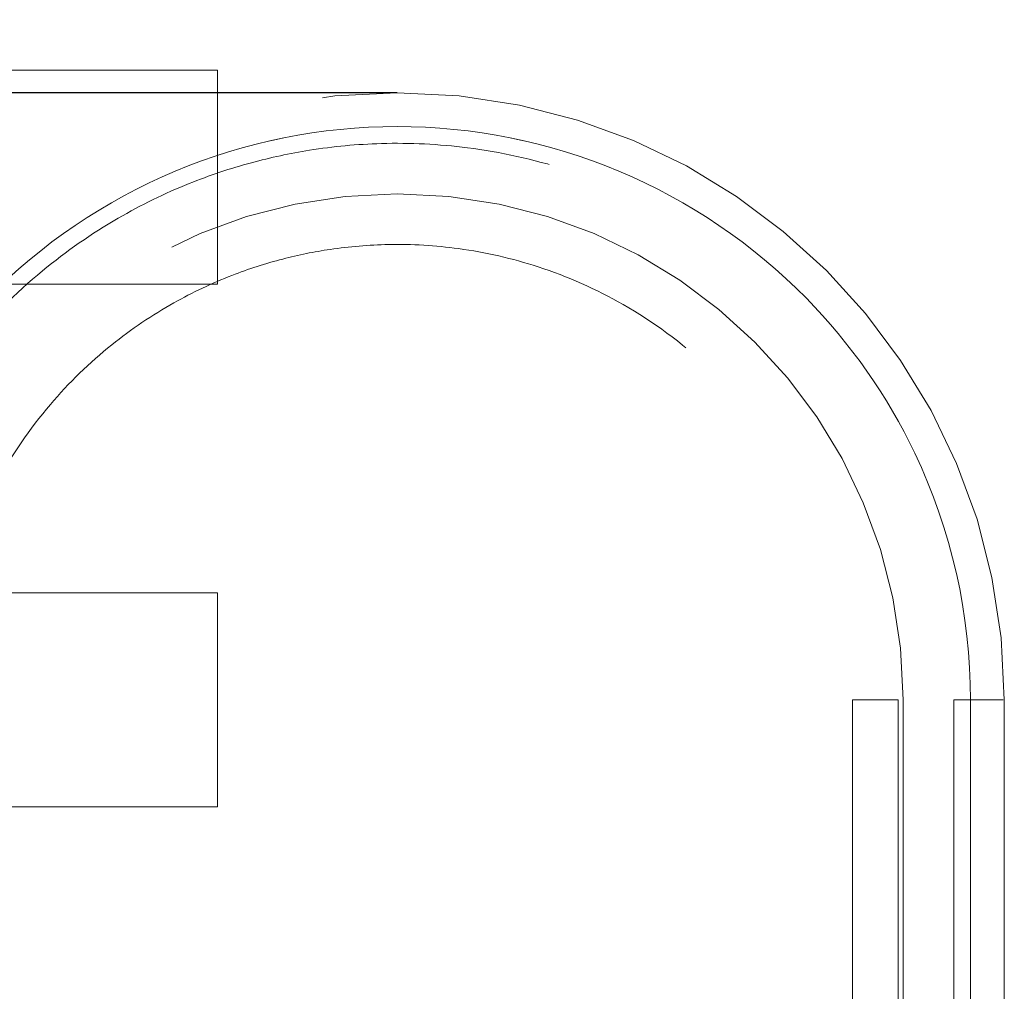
# Model space of a CAD drawing. Header units: inches. Extents: x 0.2 to 10.8, y 0.2 to 8.2.
# Tile 60 of 98: x 2.7265 to 2.8223, y 6.9556 to 7.0502. Entities that reach past the tile are written whole.
import ezdxf

# ---------------------------------------------------------------- set-up
doc = ezdxf.new("R2010")
doc.units = ezdxf.units.IN
doc.header["$MEASUREMENT"] = 0
doc.linetypes.add('HIDDEN', pattern=[0.07500000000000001, 0.05, -0.025])
doc.layers.add('DIMENSIONS', color=140, linetype='Continuous')
doc.layers.add('SLD-0', color=179, linetype='Continuous')
doc.styles.add('SLDTEXTSTYLE0', font='TXT', dxfattribs={"width": 0.7})
doc.dimstyles.new('SLDDIMSTYLE1', dxfattribs={"dimtxt": 0.0849609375, "dimasz": 0.13, "dimexe": 0, "dimexo": 0.0625, "dimgap": 0.021240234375, "dimtad": 0, "dimtih": 1, "dimtoh": 1, "dimlfac": 12, "dimrnd": 1e-09, "dimzin": 12, "dimdsep": 46, "dimtxsty": 'SLDTEXTSTYLE0', "dimsah": 1, "dimcen": 0.09, "dimadec": 0, "dimazin": 3, "dimtfac": 1, "dimtmove": 0, "dimatfit": 0, "dimfxl": 0, "dimfrac": 2, "dimtolj": 1, "dimtzin": 12, "dimarcsym": 0})

# ---------------------------------------------------------------- blocks, each defined once
blk = doc.blocks.new('_D_2')
at = {"layer": 'DIMENSIONS'}
for p, q in [((2.56622845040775, 7.043046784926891), (2.56622845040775, 7.293046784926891)), ((2.713222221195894, 7.043046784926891), (2.44122845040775, 7.043046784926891)), ((2.665744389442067, 6.882991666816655), (2.44122845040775, 6.882991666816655)), ((2.56622845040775, 6.624482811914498), (2.56622845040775, 6.882991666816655)), ((2.028069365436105, 6.624482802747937), (1.999539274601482, 6.624482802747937)), ((1.999539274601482, 6.624482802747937), (1.999539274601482, 6.489451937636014)), ((2.280538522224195, 6.624482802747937), (2.309068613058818, 6.624482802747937)), ((2.309068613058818, 6.624482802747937), (2.309068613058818, 6.489451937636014)), ((2.433702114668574, 6.624482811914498), (2.56622845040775, 6.624482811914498)), ((1.999539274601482, 6.489451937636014), (2.028069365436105, 6.489451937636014)), ((2.309068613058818, 6.489451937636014), (2.280538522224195, 6.489451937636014))]:
    blk.add_line(p, q, dxfattribs=at)
for points in [[(2.56622845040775, 7.043046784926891), (2.58622845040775, 7.173046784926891), (2.54622845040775, 7.173046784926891)], [(2.56622845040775, 6.882991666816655), (2.54622845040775, 6.752991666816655), (2.58622845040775, 6.752991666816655)]]:
    blk.add_solid(points, dxfattribs=at)
at = {"layer": 'DIMENSIONS', "char_height": 0.08333333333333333, "attachment_point": 1, "style": 'SLDTEXTSTYLE0'}
for s, insert in [('1.92', (2.028069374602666, 6.750925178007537)), ('48.8', (2.028069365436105, 6.596874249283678))]:
    blk.add_mtext(s, dxfattribs=dict(at, insert=insert))

msp = doc.modelspace()

# ---------------------------------------------------------------- linework, layer by layer
at = {"layer": 'DIMENSIONS'}
msp.add_line((2.763222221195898, 7.043046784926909), (2.717198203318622, 7.043046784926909), dxfattribs=at)
at = {"layer": 'SLD-0', "linetype": 'HIDDEN', "lineweight": 18}
for p, q in [((2.745751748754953, 7.045241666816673), (2.696272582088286, 7.045241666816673)), ((2.745751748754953, 7.024408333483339), (2.745751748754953, 7.045241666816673)), ((2.696272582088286, 7.024408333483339), (2.745751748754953, 7.024408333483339)), ((2.745751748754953, 6.99440833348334), (2.696272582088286, 6.99440833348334)), ((2.745751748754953, 6.973575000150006), (2.745751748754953, 6.99440833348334)), ((2.807517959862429, 6.983991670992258), (2.807517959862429, 6.862600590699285)), ((2.811943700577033, 6.862600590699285), (2.811943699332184, 6.983991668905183)), ((2.81194369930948, 6.983991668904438), (2.811943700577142, 6.86260059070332)), ((2.811943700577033, 6.862600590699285), (2.811943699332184, 6.983991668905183)), ((2.81194369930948, 6.983991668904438), (2.811943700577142, 6.86260059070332)), ((2.811943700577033, 6.862600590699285), (2.811943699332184, 6.983991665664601)), ((2.81194369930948, 6.983991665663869), (2.811943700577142, 6.86260059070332)), ((2.811943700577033, 6.862600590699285), (2.811943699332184, 6.983991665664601)), ((2.81194369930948, 6.983991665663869), (2.811943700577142, 6.86260059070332)), ((2.81243481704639, 6.983991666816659), (2.812434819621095, 6.862600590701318)), ((2.812434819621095, 6.929529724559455), (2.812434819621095, 6.983991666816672)), ((2.817356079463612, 6.983991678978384), (2.817356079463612, 6.862600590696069)), ((2.818990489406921, 6.983991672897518), (2.818990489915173, 6.862600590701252)), ((2.818990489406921, 6.983991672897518), (2.818990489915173, 6.862600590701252)), ((2.818990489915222, 6.862600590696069), (2.818990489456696, 6.983991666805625)), ((2.818990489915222, 6.862600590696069), (2.818990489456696, 6.983991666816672)), ((2.818990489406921, 6.983991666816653), (2.818990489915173, 6.862600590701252)), ((2.818990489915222, 6.862600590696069), (2.818990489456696, 6.983991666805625)), ((2.818990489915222, 6.862600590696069), (2.818990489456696, 6.983991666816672)), ((2.818990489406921, 6.983991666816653), (2.818990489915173, 6.862600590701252)), ((2.822277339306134, 6.983991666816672), (2.822277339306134, 6.929529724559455)), ((2.696272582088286, 6.973575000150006), (2.745751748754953, 6.973575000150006))]:
    msp.add_line(p, q, dxfattribs=at)
for radius in [0.05905511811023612, 0.04921259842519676]:
    msp.add_arc((2.763222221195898, 6.983991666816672), radius, 0, 180, dxfattribs=at)
for points, knots in [([(2.818991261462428, 6.983991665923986), (2.819000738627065, 6.99226204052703), (2.815722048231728, 7.006674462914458), (2.803045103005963, 7.024797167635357), (2.785382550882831, 7.036784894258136), (2.763222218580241, 7.041246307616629), (2.741061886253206, 7.036784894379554), (2.723399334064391, 7.024797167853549), (2.710722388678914, 7.006674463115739), (2.707443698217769, 6.992262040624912), (2.707453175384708, 6.983991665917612)], [4.71241410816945, 4.71241410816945, 4.71241410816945, 4.71241410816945, 5.15721612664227, 5.4883921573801, 5.8858033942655, 6.2832146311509, 6.68062586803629, 7.07803710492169, 7.40921313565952, 7.854015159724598, 7.854015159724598, 7.854015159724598, 7.854015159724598]), ([(2.818991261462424, 6.983991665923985), (2.819000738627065, 6.99226204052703), (2.815722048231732, 7.006674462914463), (2.80304510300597, 7.024797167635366), (2.785382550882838, 7.036784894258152), (2.763222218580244, 7.041246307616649), (2.741061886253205, 7.036784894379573), (2.723399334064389, 7.024797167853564), (2.710722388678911, 7.006674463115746), (2.70744369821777, 6.992262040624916), (2.707453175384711, 6.983991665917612)], [4.71241410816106, 4.71241410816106, 4.71241410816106, 4.71241410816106, 5.15721612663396, 5.48839215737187, 5.88580339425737, 6.28321463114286, 6.68062586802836, 7.07803710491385, 7.40921313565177, 7.854015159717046, 7.854015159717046, 7.854015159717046, 7.854015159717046]), ([(2.818991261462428, 6.983991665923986), (2.819000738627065, 6.99226204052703), (2.815722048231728, 7.006674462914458), (2.803045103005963, 7.024797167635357), (2.785382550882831, 7.036784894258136), (2.763222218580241, 7.041246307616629), (2.741061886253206, 7.036784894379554), (2.723399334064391, 7.024797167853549), (2.710722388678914, 7.006674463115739), (2.707443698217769, 6.992262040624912), (2.707453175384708, 6.983991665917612)], [4.71241410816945, 4.71241410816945, 4.71241410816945, 4.71241410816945, 5.15721612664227, 5.4883921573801, 5.8858033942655, 6.2832146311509, 6.68062586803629, 7.07803710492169, 7.40921313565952, 7.854015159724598, 7.854015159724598, 7.854015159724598, 7.854015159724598]), ([(2.818991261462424, 6.983991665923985), (2.819000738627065, 6.99226204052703), (2.815722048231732, 7.006674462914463), (2.80304510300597, 7.024797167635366), (2.785382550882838, 7.036784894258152), (2.763222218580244, 7.041246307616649), (2.741061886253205, 7.036784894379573), (2.723399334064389, 7.024797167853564), (2.710722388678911, 7.006674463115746), (2.70744369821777, 6.992262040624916), (2.707453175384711, 6.983991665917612)], [4.71241410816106, 4.71241410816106, 4.71241410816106, 4.71241410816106, 5.15721612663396, 5.48839215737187, 5.88580339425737, 6.28321463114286, 6.68062586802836, 7.07803710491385, 7.40921313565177, 7.854015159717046, 7.854015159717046, 7.854015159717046, 7.854015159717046]), ([(2.707453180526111, 6.983991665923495), (2.707443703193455, 6.992262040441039), (2.710722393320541, 7.006674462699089), (2.723399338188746, 7.024797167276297), (2.741061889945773, 7.03678489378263), (2.763222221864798, 7.041246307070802), (2.785382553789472, 7.036784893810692), (2.803045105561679, 7.024797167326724), (2.815722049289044, 7.0066744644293), (2.819000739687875, 6.992262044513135), (2.818991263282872, 6.983991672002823)], [4.712364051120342, 4.712364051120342, 4.712364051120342, 4.712364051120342, 5.15716607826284, 5.488342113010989, 5.885753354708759, 6.28316459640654, 6.68057583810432, 7.077987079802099, 7.40916311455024, 7.85396503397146, 7.85396503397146, 7.85396503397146, 7.85396503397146]), ([(2.707453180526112, 6.983991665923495), (2.707443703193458, 6.992262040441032), (2.710722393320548, 7.006674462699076), (2.723399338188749, 7.024797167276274), (2.741061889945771, 7.036784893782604), (2.763222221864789, 7.041246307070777), (2.785382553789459, 7.036784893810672), (2.803045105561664, 7.024797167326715), (2.815722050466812, 7.006674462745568), (2.819000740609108, 6.992262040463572), (2.818991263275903, 6.983991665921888)], [4.712364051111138, 4.712364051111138, 4.712364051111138, 4.712364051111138, 5.157166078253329, 5.4883421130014, 5.88575335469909, 6.28316459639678, 6.680575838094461, 7.07798707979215, 7.409163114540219, 7.853965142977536, 7.853965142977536, 7.853965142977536, 7.853965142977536]), ([(2.707453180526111, 6.983991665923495), (2.707443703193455, 6.992262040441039), (2.710722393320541, 7.006674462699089), (2.723399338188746, 7.024797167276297), (2.741061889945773, 7.03678489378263), (2.763222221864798, 7.041246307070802), (2.785382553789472, 7.036784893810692), (2.803045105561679, 7.024797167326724), (2.815722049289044, 7.0066744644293), (2.819000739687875, 6.992262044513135), (2.818991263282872, 6.983991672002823)], [4.712364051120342, 4.712364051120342, 4.712364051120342, 4.712364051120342, 5.15716607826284, 5.488342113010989, 5.885753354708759, 6.28316459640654, 6.68057583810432, 7.077987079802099, 7.40916311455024, 7.85396503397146, 7.85396503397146, 7.85396503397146, 7.85396503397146]), ([(2.707453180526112, 6.983991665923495), (2.707443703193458, 6.992262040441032), (2.710722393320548, 7.006674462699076), (2.723399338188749, 7.024797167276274), (2.741061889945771, 7.036784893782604), (2.763222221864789, 7.041246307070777), (2.785382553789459, 7.036784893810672), (2.803045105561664, 7.024797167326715), (2.815722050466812, 7.006674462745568), (2.819000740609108, 6.992262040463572), (2.818991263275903, 6.983991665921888)], [4.712364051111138, 4.712364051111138, 4.712364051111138, 4.712364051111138, 5.157166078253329, 5.4883421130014, 5.88575335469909, 6.28316459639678, 6.680575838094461, 7.07798707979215, 7.409163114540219, 7.853965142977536, 7.853965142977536, 7.853965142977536, 7.853965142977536]), ([(2.709210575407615, 6.983977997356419), (2.709464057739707, 6.988339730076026), (2.709966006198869, 6.996976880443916), (2.714594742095, 7.008727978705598), (2.720943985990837, 7.018396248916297), (2.728238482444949, 7.025670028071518), (2.735623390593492, 7.030805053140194), (2.742546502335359, 7.03418953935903), (2.74883584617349, 7.03629394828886), (2.75510043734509, 7.037636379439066), (2.762145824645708, 7.038300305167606), (2.770553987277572, 7.037879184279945), (2.780129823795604, 7.035772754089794), (2.790397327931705, 7.03130422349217), (2.80058673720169, 7.023906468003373), (2.807908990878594, 7.015175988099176), (2.812590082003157, 7.006650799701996), (2.815319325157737, 6.99933007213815), (2.817071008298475, 6.991684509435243), (2.817216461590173, 6.986478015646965), (2.817286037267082, 6.983987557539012)], [0, 0, 0, 0, 0.07677256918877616, 0.1520258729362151, 0.2197932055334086, 0.2800518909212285, 0.3328038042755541, 0.3780288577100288, 0.415732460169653, 0.4497021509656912, 0.4910227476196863, 0.5404034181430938, 0.5978448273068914, 0.6633181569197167, 0.7368401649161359, 0.8183840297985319, 0.8622634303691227, 0.9081569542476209, 0.9560680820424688, 1, 1, 1, 1]), ([(2.718926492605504, 6.983991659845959), (2.719212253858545, 6.987812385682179), (2.719757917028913, 6.995108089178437), (2.723759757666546, 7.004866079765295), (2.729051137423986, 7.012649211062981), (2.735066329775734, 7.018481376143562), (2.741127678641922, 7.022578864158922), (2.746791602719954, 7.025262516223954), (2.751926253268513, 7.026915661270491), (2.7570334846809, 7.02795279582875), (2.762769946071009, 7.028435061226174), (2.769606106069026, 7.028029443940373), (2.777380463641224, 7.026251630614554), (2.785705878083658, 7.02255882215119), (2.793955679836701, 7.016490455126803), (2.801248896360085, 7.007745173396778), (2.805442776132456, 6.998432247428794), (2.807333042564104, 6.989971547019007), (2.807450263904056, 6.985459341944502), (2.807510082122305, 6.98315675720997)], [0, 0, 0, 0, 0.08179200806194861, 0.1561824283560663, 0.2231699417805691, 0.282732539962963, 0.3348719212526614, 0.3795686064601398, 0.4168277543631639, 0.4504063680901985, 0.4912536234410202, 0.5400648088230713, 0.59684045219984, 0.6615526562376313, 0.734217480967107, 0.8148089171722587, 0.9033104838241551, 0.9506592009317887, 0.9999999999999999, 0.9999999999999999, 0.9999999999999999, 0.9999999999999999]), ([(2.811943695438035, 6.983991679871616), (2.809128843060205, 6.983991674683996), (2.805909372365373, 6.983991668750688), (2.809128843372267, 6.983991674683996), (2.811943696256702, 6.983991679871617)], [0.02713175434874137, 0.02713175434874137, 0.02713175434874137, 0.02713175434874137, 0.499999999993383, 0.9728682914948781, 0.9728682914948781, 0.9728682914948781, 0.9728682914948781]), ([(2.811943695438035, 6.983991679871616), (2.809128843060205, 6.983991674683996), (2.805909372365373, 6.983991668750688), (2.809128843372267, 6.983991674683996), (2.811943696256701, 6.983991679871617)], [0.02713175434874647, 0.02713175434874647, 0.02713175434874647, 0.02713175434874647, 0.499999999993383, 0.9728682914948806, 0.9728682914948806, 0.9728682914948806, 0.9728682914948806]), ([(2.822168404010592, 6.983991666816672), (2.822142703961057, 6.983991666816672), (2.822065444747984, 6.983991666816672), (2.821467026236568, 6.983991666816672), (2.820455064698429, 6.983991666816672), (2.819478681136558, 6.983991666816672), (2.818990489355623, 6.983991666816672)], [0, 0, 0, 0, 0.1424792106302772, 0.4283194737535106, 0.7141597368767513, 1, 1, 1, 1]), ([(2.822168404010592, 6.983991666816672), (2.822142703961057, 6.983991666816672), (2.822065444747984, 6.983991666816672), (2.821467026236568, 6.983991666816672), (2.820455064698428, 6.983991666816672), (2.819478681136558, 6.983991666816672), (2.818990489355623, 6.983991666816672)], [0, 0, 0, 0, 0.1424792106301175, 0.4283194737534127, 0.7141597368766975, 1, 1, 1, 1]), ([(2.822168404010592, 6.983991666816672), (2.822142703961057, 6.983991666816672), (2.822065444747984, 6.983991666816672), (2.821467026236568, 6.983991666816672), (2.820455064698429, 6.983991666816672), (2.819478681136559, 6.983991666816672), (2.818990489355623, 6.983991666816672)], [0, 0, 0, 0, 0.1424792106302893, 0.4283194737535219, 0.7141597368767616, 1, 1, 1, 1]), ([(2.822168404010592, 6.983991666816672), (2.822142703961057, 6.983991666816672), (2.822065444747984, 6.983991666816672), (2.821467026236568, 6.983991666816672), (2.820455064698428, 6.983991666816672), (2.819478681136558, 6.983991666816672), (2.818990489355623, 6.983991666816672)], [0, 0, 0, 0, 0.1424792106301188, 0.4283194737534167, 0.7141597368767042, 1, 1, 1, 1]), ([(2.822168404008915, 6.983991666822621), (2.822142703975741, 6.983991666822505), (2.822065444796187, 6.983991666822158), (2.821467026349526, 6.983991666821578), (2.82045506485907, 6.983991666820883), (2.819478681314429, 6.983991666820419), (2.818990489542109, 6.983991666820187)], [0, 0, 0, 0, 0.1424791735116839, 0.4283194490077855, 0.7141597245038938, 1, 1, 1, 1]), ([(2.822168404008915, 6.983991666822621), (2.822142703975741, 6.983991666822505), (2.822065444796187, 6.983991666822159), (2.821467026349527, 6.983991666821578), (2.82045506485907, 6.983991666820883), (2.819478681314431, 6.983991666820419), (2.81899048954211, 6.983991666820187)], [0, 0, 0, 0, 0.1424791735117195, 0.4283194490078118, 0.7141597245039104, 1, 1, 1, 1]), ([(2.822168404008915, 6.983991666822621), (2.822142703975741, 6.983991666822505), (2.822065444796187, 6.983991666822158), (2.821467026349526, 6.983991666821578), (2.82045506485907, 6.983991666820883), (2.819478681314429, 6.983991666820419), (2.818990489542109, 6.983991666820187)], [0, 0, 0, 0, 0.1424791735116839, 0.4283194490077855, 0.7141597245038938, 1, 1, 1, 1]), ([(2.822168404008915, 6.983991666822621), (2.822142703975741, 6.983991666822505), (2.822065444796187, 6.983991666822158), (2.821467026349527, 6.98399166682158), (2.82045506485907, 6.983991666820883), (2.819478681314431, 6.983991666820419), (2.81899048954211, 6.983991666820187)], [0, 0, 0, 0, 0.1424791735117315, 0.4283194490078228, 0.7141597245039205, 1, 1, 1, 1])]:
    msp.add_open_spline(points, degree=3, knots=knots, dxfattribs=at)
for points in [[(2.81194370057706, 6.983991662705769), (2.809150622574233, 6.983991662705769), (2.805885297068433, 6.983991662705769), (2.809150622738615, 6.983991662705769), (2.81194370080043, 6.983991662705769)], [(2.81194370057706, 6.983991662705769), (2.809150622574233, 6.983991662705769), (2.805885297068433, 6.983991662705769), (2.809150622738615, 6.983991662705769), (2.81194370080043, 6.983991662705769)], [(2.818990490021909, 6.983991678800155), (2.817965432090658, 6.983991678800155), (2.817356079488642, 6.983991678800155), (2.817356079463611, 6.983991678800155)], [(2.818990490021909, 6.983991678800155), (2.817965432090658, 6.983991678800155), (2.817356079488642, 6.983991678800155), (2.817356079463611, 6.983991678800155)], [(2.817356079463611, 6.98399167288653), (2.81735607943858, 6.98399167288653), (2.817965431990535, 6.98399167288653), (2.818990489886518, 6.98399167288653)], [(2.817356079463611, 6.98399167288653), (2.81735607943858, 6.98399167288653), (2.817965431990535, 6.98399167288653), (2.818990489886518, 6.98399167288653)], [(2.817357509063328, 6.983991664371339), (2.817357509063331, 6.983991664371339), (2.817965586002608, 6.983991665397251), (2.818991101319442, 6.983991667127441)], [(2.818991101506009, 6.983991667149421), (2.817965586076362, 6.983991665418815), (2.817357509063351, 6.983991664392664), (2.817357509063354, 6.983991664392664)], [(2.817357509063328, 6.983991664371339), (2.817357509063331, 6.983991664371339), (2.817965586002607, 6.983991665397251), (2.818991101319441, 6.983991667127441)], [(2.818991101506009, 6.983991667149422), (2.817965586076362, 6.983991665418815), (2.817357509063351, 6.983991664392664), (2.817357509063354, 6.983991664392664)]]:
    msp.add_open_spline(points, degree=3, dxfattribs=at)

# ---------------------------------------------------------------- dimensions: what is measured, and where the dimension line sits
at = {"layer": 'DIMENSIONS'}
dim = msp.add_linear_dim(base=(2.56622845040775, 6.882991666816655), p1=(2.763222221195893, 7.043046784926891), p2=(2.715744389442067, 6.882991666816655), angle=90.0000000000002, dimstyle='SLDDIMSTYLE1', dxfattribs=at)
dim.commit()
dim.dimension.update_dxf_attribs({"geometry": '_D_2', "text_midpoint": (2.56622845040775, 6.624482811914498), "dimtype": 160})

doc.saveas('drawing.dxf')
